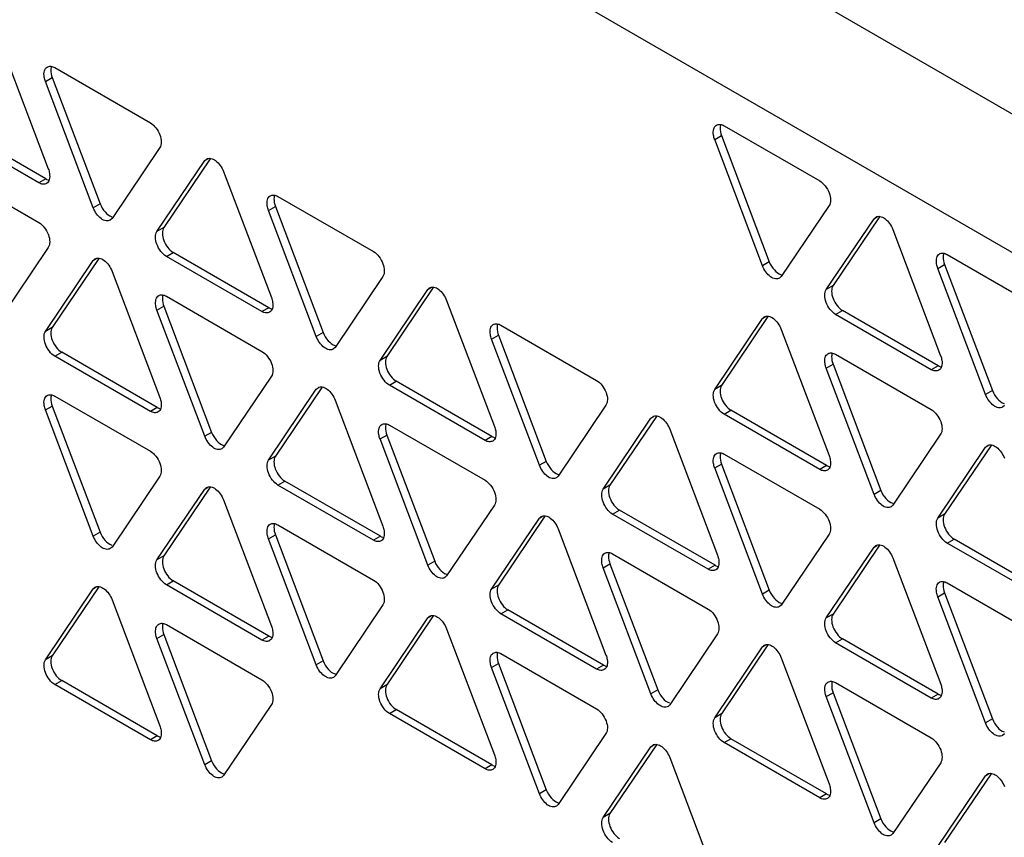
# Model space of a CAD drawing. Header units: millimetres. Extents: x 64 to 499, y 65 to 721.
# Tile 8 of 13: x 120 to 140, y 198 to 215. Entities that reach past the tile are written whole.
import ezdxf

# ---------------------------------------------------------------- set-up
doc = ezdxf.new("R2010")
doc.units = ezdxf.units.MM
doc.header["$LTSCALE"] = 51.146587
doc.layers.get('0').update_dxf_attribs({"linetype": 'CONTINUOUS'})

msp = doc.modelspace()

# ---------------------------------------------------------------- linework, layer by layer
at = {"color": 7, "linetype": 'Continuous'}
for p, q in [((100.233, 235.714), (156.158, 203.426)), ((97.758, 234.285), (154.327, 201.625)), ((119.335, 214.105), (120.321, 211.505)), ((120.456, 213.591), (122.428, 212.453)), ((120.261, 213.304), (120.402, 213.386)), ((121.247, 210.703), (120.261, 213.304)), ((120.402, 213.386), (121.388, 210.784)), ((120.268, 211.297), (118.296, 212.436)), ((120.126, 211.216), (118.155, 212.354)), ((134.259, 212.394), (136.231, 211.256)), ((134.065, 212.107), (134.206, 212.189)), ((135.051, 209.506), (134.065, 212.107)), ((134.206, 212.189), (135.192, 209.587)), ((122.621, 211.941), (121.635, 210.478)), ((122.561, 210.211), (123.548, 211.673)), ((123.661, 211.712), (122.703, 210.293)), ((123.548, 211.673), (123.609, 211.708)), ((123.548, 211.673), (123.583, 211.706)), ((118.155, 211.534), (120.126, 210.395)), ((123.936, 211.448), (124.922, 208.848)), ((120.268, 211.297), (120.126, 211.216)), ((125.057, 210.935), (127.028, 209.797)), ((121.388, 210.784), (121.247, 210.703)), ((124.862, 210.648), (125.004, 210.729)), ((125.848, 208.046), (124.862, 210.648)), ((125.004, 210.729), (125.99, 208.128)), ((136.424, 210.745), (135.439, 209.281)), ((121.635, 210.478), (121.6, 210.445)), ((136.365, 209.014), (137.351, 210.476)), ((137.464, 210.516), (136.506, 209.095)), ((137.351, 210.476), (137.412, 210.511)), ((137.351, 210.476), (137.387, 210.509)), ((122.703, 210.293), (122.561, 210.211)), ((137.74, 210.252), (138.725, 207.651)), ((120.321, 209.883), (119.335, 208.42)), ((122.756, 209.698), (122.897, 209.779)), ((124.87, 208.641), (122.897, 209.779)), ((120.261, 208.152), (121.247, 209.615)), ((121.36, 209.654), (120.402, 208.234)), ((121.247, 209.615), (121.308, 209.65)), ((121.247, 209.615), (121.283, 209.648)), ((124.728, 208.559), (122.756, 209.698)), ((135.192, 209.587), (135.051, 209.506)), ((138.86, 209.738), (140.832, 208.599)), ((121.635, 209.39), (122.621, 206.79)), ((138.666, 209.451), (138.807, 209.532)), ((139.652, 206.849), (138.666, 209.451)), ((138.807, 209.532), (139.793, 206.931)), ((127.222, 209.285), (126.237, 207.822)), ((135.439, 209.281), (135.404, 209.248)), ((127.163, 207.554), (128.149, 209.016)), ((128.262, 209.056), (127.304, 207.636)), ((128.149, 209.016), (128.21, 209.052)), ((128.149, 209.016), (128.185, 209.05)), ((136.506, 209.095), (136.365, 209.014)), ((122.756, 208.877), (124.728, 207.739)), ((128.537, 208.792), (129.524, 206.191)), ((122.561, 208.589), (122.703, 208.671)), ((123.548, 205.988), (122.561, 208.589)), ((122.703, 208.671), (123.689, 206.07)), ((124.87, 208.641), (124.728, 208.559)), ((136.559, 208.501), (136.701, 208.582)), ((138.673, 207.444), (136.701, 208.582)), ((134.065, 206.955), (135.051, 208.418)), ((135.164, 208.458), (134.206, 207.036)), ((135.051, 208.418), (135.112, 208.453)), ((135.051, 208.418), (135.086, 208.451)), ((138.531, 207.362), (136.559, 208.501)), ((120.402, 208.234), (120.261, 208.152)), ((129.657, 208.279), (131.629, 207.14)), ((135.439, 208.194), (136.424, 205.593)), ((125.99, 208.128), (125.848, 208.046)), ((129.463, 207.991), (129.605, 208.073)), ((130.449, 205.39), (129.463, 207.991)), ((129.605, 208.073), (130.591, 205.471)), ((126.237, 207.822), (126.201, 207.789)), ((120.456, 207.64), (120.597, 207.722)), ((122.428, 206.502), (120.456, 207.64)), ((122.569, 206.583), (120.597, 207.722)), ((127.304, 207.636), (127.163, 207.554)), ((136.559, 207.68), (138.531, 206.542)), ((136.365, 207.392), (136.506, 207.474)), ((137.351, 204.791), (136.365, 207.392)), ((136.506, 207.474), (137.492, 204.873)), ((138.673, 207.444), (138.531, 207.362)), ((124.922, 207.226), (123.936, 205.764)), ((124.862, 205.496), (125.848, 206.958)), ((125.961, 206.997), (125.004, 205.578)), ((125.848, 206.958), (125.909, 206.993)), ((125.848, 206.958), (125.884, 206.991)), ((127.357, 207.041), (127.498, 207.123)), ((129.328, 205.903), (127.357, 207.041)), ((129.47, 205.985), (127.498, 207.123)), ((134.206, 207.036), (134.065, 206.955)), ((120.456, 206.818), (122.428, 205.68)), ((126.237, 206.734), (127.222, 204.133)), ((139.793, 206.931), (139.652, 206.849)), ((120.261, 206.531), (120.402, 206.613)), ((121.247, 203.93), (120.261, 206.531)), ((120.402, 206.613), (121.388, 204.011)), ((122.569, 206.583), (122.428, 206.502)), ((131.823, 206.629), (130.837, 205.166)), ((140.04, 206.625), (140.004, 206.592)), ((131.764, 204.898), (132.75, 206.36)), ((132.863, 206.399), (131.905, 204.98)), ((132.75, 206.36), (132.812, 206.395)), ((132.75, 206.36), (132.786, 206.393)), ((134.259, 206.443), (134.4, 206.525)), ((136.231, 205.305), (134.259, 206.443)), ((136.372, 205.386), (134.4, 206.525)), ((127.357, 206.221), (129.328, 205.083)), ((133.138, 206.135), (134.124, 203.535)), ((123.689, 206.07), (123.548, 205.988)), ((127.163, 205.933), (127.304, 206.014)), ((128.149, 203.332), (127.163, 205.933)), ((127.304, 206.014), (128.29, 203.413)), ((129.47, 205.985), (129.328, 205.903)), ((138.725, 206.029), (137.74, 204.567)), ((123.936, 205.764), (123.901, 205.73)), ((138.666, 204.299), (139.652, 205.762)), ((139.765, 205.801), (138.807, 204.38)), ((139.652, 205.762), (139.713, 205.797)), ((139.652, 205.762), (139.687, 205.795)), ((125.004, 205.578), (124.862, 205.496)), ((134.259, 205.622), (136.231, 204.484)), ((130.591, 205.471), (130.449, 205.39)), ((134.065, 205.335), (134.206, 205.416)), ((135.051, 202.733), (134.065, 205.335)), ((134.206, 205.416), (135.192, 202.815)), ((136.372, 205.386), (136.231, 205.305)), ((122.621, 205.168), (121.635, 203.705)), ((130.837, 205.166), (130.801, 205.132)), ((123.66, 204.939), (122.703, 203.52)), ((123.548, 204.9), (123.609, 204.935)), ((123.548, 204.9), (123.583, 204.933)), ((125.057, 204.984), (125.198, 205.065)), ((127.028, 203.845), (125.057, 204.984)), ((127.17, 203.927), (125.198, 205.065)), ((131.905, 204.98), (131.764, 204.898)), ((122.561, 203.438), (123.548, 204.9)), ((137.492, 204.873), (137.351, 204.791)), ((123.936, 204.676), (124.922, 202.075)), ((129.524, 204.569), (128.537, 203.108)), ((137.74, 204.567), (137.704, 204.533)), ((129.463, 202.839), (130.449, 204.302)), ((130.562, 204.341), (129.605, 202.921)), ((130.449, 204.302), (130.511, 204.337)), ((130.449, 204.302), (130.485, 204.335)), ((131.958, 204.385), (132.099, 204.467)), ((133.93, 203.246), (131.958, 204.385)), ((134.072, 203.328), (132.099, 204.467)), ((138.807, 204.38), (138.666, 204.299)), ((125.057, 204.162), (127.028, 203.024)), ((121.388, 204.011), (121.247, 203.93)), ((124.862, 203.875), (125.004, 203.956)), ((125.004, 203.956), (125.99, 201.355)), ((127.17, 203.927), (127.028, 203.845)), ((130.837, 204.078), (131.823, 201.477)), ((136.424, 203.972), (135.439, 202.509)), ((121.635, 203.705), (121.6, 203.672)), ((125.848, 201.273), (124.862, 203.875)), ((136.365, 202.242), (137.351, 203.703)), ((137.464, 203.743), (136.507, 202.323)), ((137.351, 203.703), (137.412, 203.739)), ((137.351, 203.703), (137.387, 203.737)), ((138.86, 203.787), (139.002, 203.868)), ((140.832, 202.648), (138.86, 203.787)), ((140.974, 202.73), (139.002, 203.868)), ((122.703, 203.52), (122.561, 203.438)), ((131.958, 203.565), (133.93, 202.426)), ((128.29, 203.413), (128.149, 203.332)), ((131.764, 203.276), (131.905, 203.358)), ((131.905, 203.358), (132.891, 200.757)), ((134.072, 203.328), (133.93, 203.246)), ((137.74, 203.479), (138.726, 200.879)), ((128.537, 203.108), (128.501, 203.074)), ((132.75, 200.675), (131.764, 203.276)), ((121.36, 202.881), (120.402, 201.461)), ((121.247, 202.842), (121.308, 202.877)), ((121.247, 202.842), (121.283, 202.875)), ((122.756, 202.925), (122.897, 203.007)), ((124.728, 201.787), (122.756, 202.925)), ((124.87, 201.868), (122.897, 203.007)), ((129.605, 202.921), (129.463, 202.839)), ((138.86, 202.966), (140.831, 201.828)), ((120.261, 201.379), (121.247, 202.842)), ((135.192, 202.815), (135.051, 202.733)), ((138.665, 202.678), (138.807, 202.76)), ((139.651, 200.077), (138.665, 202.678)), ((138.807, 202.76), (139.793, 200.159)), ((121.635, 202.618), (122.621, 200.017)), ((127.222, 202.512), (126.237, 201.049)), ((135.439, 202.509), (135.403, 202.476)), ((128.262, 202.283), (127.304, 200.863)), ((128.149, 202.244), (128.21, 202.279)), ((128.149, 202.244), (128.184, 202.277)), ((129.657, 202.328), (129.799, 202.409)), ((131.629, 201.189), (129.657, 202.328)), ((131.771, 201.271), (129.799, 202.409)), ((136.507, 202.323), (136.365, 202.242)), ((122.756, 202.105), (124.728, 200.966)), ((127.163, 200.781), (128.149, 202.244)), ((122.561, 201.817), (122.703, 201.898)), ((122.703, 201.898), (123.689, 199.297)), ((124.87, 201.868), (124.728, 201.787)), ((128.537, 202.019), (129.524, 199.418)), ((134.124, 201.914), (133.138, 200.451)), ((123.548, 199.215), (122.561, 201.817)), ((135.164, 201.685), (134.206, 200.265)), ((135.051, 201.645), (135.112, 201.68)), ((135.051, 201.645), (135.086, 201.678)), ((136.559, 201.728), (136.701, 201.81)), ((138.531, 200.59), (136.559, 201.728)), ((138.673, 200.671), (136.701, 201.81)), ((120.402, 201.461), (120.261, 201.379)), ((129.657, 201.506), (131.629, 200.367)), ((134.065, 200.183), (135.051, 201.645)), ((125.99, 201.355), (125.848, 201.273)), ((129.463, 201.218), (129.605, 201.3)), ((129.605, 201.3), (130.591, 198.698)), ((131.771, 201.271), (131.629, 201.189)), ((135.439, 201.421), (136.424, 198.821)), ((126.237, 201.049), (126.201, 201.016)), ((130.449, 198.617), (129.463, 201.218)), ((120.456, 200.867), (120.597, 200.949)), ((122.428, 199.729), (120.456, 200.867)), ((122.569, 199.811), (120.597, 200.949)), ((127.304, 200.863), (127.163, 200.781)), ((136.559, 200.908), (138.531, 199.77)), ((132.891, 200.757), (132.75, 200.675)), ((136.365, 200.62), (136.507, 200.701)), ((136.507, 200.701), (137.492, 198.101)), ((138.673, 200.671), (138.531, 200.59)), ((124.922, 200.454), (123.936, 198.991)), ((133.138, 200.451), (133.103, 200.418)), ((137.351, 198.019), (136.365, 200.62)), ((127.357, 200.269), (127.498, 200.351)), ((129.328, 199.131), (127.357, 200.269)), ((129.47, 199.212), (127.498, 200.351)), ((134.206, 200.265), (134.065, 200.183)), ((139.793, 200.159), (139.651, 200.077)), ((131.823, 199.856), (130.837, 198.393)), ((140.04, 199.853), (140.004, 199.819)), ((122.569, 199.811), (122.428, 199.729)), ((132.863, 199.627), (131.905, 198.207)), ((134.259, 199.671), (134.4, 199.752)), ((136.231, 198.532), (134.259, 199.671)), ((136.372, 198.614), (134.4, 199.752)), ((131.764, 198.125), (132.75, 199.587)), ((132.75, 199.587), (132.811, 199.623)), ((132.75, 199.587), (132.786, 199.621)), ((123.689, 199.297), (123.548, 199.215)), ((133.138, 199.363), (134.124, 196.762)), ((138.726, 199.257), (137.74, 197.795)), ((129.47, 199.212), (129.328, 199.131)), ((139.764, 199.028), (138.807, 197.608)), ((139.651, 198.989), (139.712, 199.024)), ((139.651, 198.989), (139.687, 199.022)), ((123.936, 198.991), (123.901, 198.958)), ((138.665, 197.527), (139.651, 198.989)), ((130.591, 198.698), (130.449, 198.617)), ((136.372, 198.614), (136.231, 198.532)), ((130.837, 198.393), (130.802, 198.36)), ((131.905, 198.207), (131.764, 198.125)), ((137.492, 198.101), (137.351, 198.019)), ((137.74, 197.795), (137.704, 197.761))]:
    msp.add_line(p, q, dxfattribs=at)
for points, knots in [([(120.261, 213.304), (120.25, 213.334), (120.235, 213.387), (120.23, 213.462), (120.237, 213.522), (120.258, 213.572), (120.283, 213.596), (120.297, 213.603)], [0, 0, 0, 0, 0.298671, 0.507009, 0.693435, 0.854989, 1, 1, 1, 1]), ([(120.297, 213.603), (120.319, 213.616), (120.377, 213.626), (120.43, 213.606), (120.456, 213.591)], [0, 0, 0, 0, 0.459278, 1, 1, 1, 1]), ([(120.379, 213.592), (120.376, 213.577), (120.369, 213.507), (120.383, 213.436), (120.402, 213.386)], [0, 0, 0, 0, 0.226229, 1, 1, 1, 1]), ([(122.428, 212.453), (122.471, 212.428), (122.548, 212.35), (122.629, 212.213), (122.659, 212.068), (122.643, 211.974), (122.621, 211.941)], [0, 0, 0, 0, 0.256975, 0.543359, 0.80129, 1, 1, 1, 1]), ([(134.1, 212.406), (134.122, 212.419), (134.18, 212.429), (134.233, 212.409), (134.259, 212.394)], [0, 0, 0, 0, 0.459179, 1, 1, 1, 1]), ([(134.065, 212.107), (134.053, 212.137), (134.039, 212.19), (134.033, 212.265), (134.041, 212.325), (134.061, 212.375), (134.086, 212.398), (134.1, 212.406)], [0, 0, 0, 0, 0.298702, 0.507157, 0.693661, 0.855162, 1, 1, 1, 1]), ([(134.182, 212.395), (134.179, 212.379), (134.172, 212.31), (134.187, 212.239), (134.206, 212.189)], [0, 0, 0, 0, 0.226325, 1, 1, 1, 1]), ([(123.583, 211.706), (123.609, 211.721), (123.681, 211.729), (123.784, 211.674), (123.873, 211.575), (123.92, 211.493), (123.936, 211.448)], [0, 0, 0, 0, 0.183035, 0.415127, 0.703173, 1, 1, 1, 1]), ([(120.321, 211.505), (120.332, 211.474), (120.346, 211.421), (120.352, 211.346), (120.345, 211.285), (120.324, 211.235), (120.299, 211.212), (120.285, 211.204)], [0, 0, 0, 0, 0.298665, 0.507055, 0.693506, 0.855031, 1, 1, 1, 1]), ([(120.285, 211.204), (120.263, 211.191), (120.205, 211.181), (120.152, 211.201), (120.126, 211.216)], [0, 0, 0, 0, 0.459369, 1, 1, 1, 1]), ([(120.268, 211.297), (120.274, 211.294), (120.298, 211.281), (120.325, 211.273), (120.345, 211.271)], [0, 0, 0, 0, 0.266807, 1, 1, 1, 1]), ([(136.231, 211.256), (136.274, 211.231), (136.352, 211.153), (136.432, 211.016), (136.462, 210.871), (136.446, 210.777), (136.424, 210.745)], [0, 0, 0, 0, 0.256973, 0.543301, 0.801244, 1, 1, 1, 1]), ([(124.862, 210.648), (124.851, 210.678), (124.836, 210.731), (124.831, 210.806), (124.839, 210.866), (124.859, 210.916), (124.885, 210.939), (124.898, 210.947)], [0, 0, 0, 0, 0.298652, 0.506932, 0.693334, 0.85493, 1, 1, 1, 1]), ([(124.898, 210.947), (124.92, 210.96), (124.978, 210.97), (125.031, 210.95), (125.057, 210.935)], [0, 0, 0, 0, 0.459372, 1, 1, 1, 1]), ([(124.98, 210.936), (124.977, 210.92), (124.97, 210.851), (124.984, 210.78), (125.004, 210.729)], [0, 0, 0, 0, 0.226213, 1, 1, 1, 1]), ([(121.6, 210.445), (121.574, 210.43), (121.502, 210.422), (121.399, 210.477), (121.311, 210.575), (121.264, 210.658), (121.247, 210.703)], [0, 0, 0, 0, 0.183018, 0.414978, 0.703108, 1, 1, 1, 1]), ([(121.388, 210.784), (121.412, 210.722), (121.477, 210.617), (121.577, 210.533), (121.632, 210.517)], [0, 0, 0, 0, 0.537232, 1, 1, 1, 1]), ([(120.126, 210.395), (120.17, 210.37), (120.248, 210.292), (120.328, 210.155), (120.358, 210.01), (120.343, 209.915), (120.321, 209.883)], [0, 0, 0, 0, 0.256858, 0.5431, 0.801032, 1, 1, 1, 1]), ([(137.387, 210.509), (137.412, 210.524), (137.484, 210.532), (137.588, 210.477), (137.676, 210.379), (137.723, 210.296), (137.74, 210.252)], [0, 0, 0, 0, 0.183052, 0.415189, 0.703139, 1, 1, 1, 1]), ([(122.756, 209.698), (122.712, 209.723), (122.635, 209.801), (122.554, 209.939), (122.524, 210.084), (122.54, 210.178), (122.561, 210.211)], [0, 0, 0, 0, 0.256779, 0.543069, 0.800981, 1, 1, 1, 1]), ([(122.703, 210.293), (122.681, 210.26), (122.665, 210.165), (122.696, 210.02), (122.776, 209.882), (122.854, 209.804), (122.897, 209.779)], [0, 0, 0, 0, 0.199019, 0.456931, 0.743221, 1, 1, 1, 1]), ([(127.028, 209.797), (127.072, 209.772), (127.149, 209.694), (127.23, 209.556), (127.26, 209.412), (127.244, 209.317), (127.222, 209.285)], [0, 0, 0, 0, 0.25686, 0.543181, 0.801255, 1, 1, 1, 1]), ([(121.283, 209.648), (121.308, 209.662), (121.38, 209.671), (121.483, 209.616), (121.572, 209.517), (121.618, 209.435), (121.635, 209.39)], [0, 0, 0, 0, 0.183037, 0.415139, 0.703165, 1, 1, 1, 1]), ([(135.192, 209.587), (135.216, 209.525), (135.281, 209.42), (135.381, 209.336), (135.436, 209.321)], [0, 0, 0, 0, 0.537189, 1, 1, 1, 1]), ([(138.666, 209.451), (138.654, 209.481), (138.64, 209.534), (138.635, 209.609), (138.642, 209.669), (138.663, 209.719), (138.688, 209.742), (138.701, 209.75)], [0, 0, 0, 0, 0.298685, 0.507064, 0.693519, 0.855055, 1, 1, 1, 1]), ([(138.701, 209.75), (138.723, 209.762), (138.781, 209.772), (138.835, 209.752), (138.86, 209.738)], [0, 0, 0, 0, 0.459195, 1, 1, 1, 1]), ([(138.783, 209.738), (138.78, 209.723), (138.773, 209.653), (138.788, 209.583), (138.807, 209.532)], [0, 0, 0, 0, 0.226291, 1, 1, 1, 1]), ([(135.403, 209.248), (135.378, 209.234), (135.306, 209.225), (135.203, 209.28), (135.114, 209.379), (135.068, 209.461), (135.051, 209.506)], [0, 0, 0, 0, 0.183035, 0.414991, 0.703047, 1, 1, 1, 1]), ([(128.185, 209.05), (128.21, 209.064), (128.282, 209.073), (128.385, 209.018), (128.473, 208.919), (128.52, 208.836), (128.537, 208.792)], [0, 0, 0, 0, 0.183039, 0.415043, 0.703108, 1, 1, 1, 1]), ([(136.559, 208.501), (136.516, 208.526), (136.438, 208.604), (136.357, 208.742), (136.327, 208.886), (136.343, 208.981), (136.365, 209.014)], [0, 0, 0, 0, 0.256798, 0.543086, 0.801143, 1, 1, 1, 1]), ([(136.506, 209.095), (136.484, 209.063), (136.469, 208.968), (136.499, 208.823), (136.58, 208.685), (136.657, 208.608), (136.701, 208.582)], [0, 0, 0, 0, 0.198857, 0.456914, 0.743202, 1, 1, 1, 1]), ([(122.561, 208.589), (122.55, 208.619), (122.536, 208.673), (122.531, 208.748), (122.538, 208.808), (122.559, 208.858), (122.584, 208.881), (122.598, 208.889)], [0, 0, 0, 0, 0.298645, 0.506977, 0.69339, 0.854945, 1, 1, 1, 1]), ([(122.598, 208.889), (122.619, 208.902), (122.677, 208.912), (122.73, 208.892), (122.756, 208.877)], [0, 0, 0, 0, 0.45939, 1, 1, 1, 1]), ([(122.679, 208.878), (122.676, 208.862), (122.669, 208.792), (122.684, 208.721), (122.703, 208.671)], [0, 0, 0, 0, 0.226131, 1, 1, 1, 1]), ([(124.922, 208.848), (124.933, 208.818), (124.948, 208.764), (124.953, 208.689), (124.946, 208.629), (124.925, 208.579), (124.9, 208.555), (124.886, 208.547)], [0, 0, 0, 0, 0.298648, 0.507016, 0.693451, 0.854987, 1, 1, 1, 1]), ([(124.87, 208.641), (124.876, 208.637), (124.9, 208.624), (124.926, 208.616), (124.946, 208.614)], [0, 0, 0, 0, 0.266823, 1, 1, 1, 1]), ([(124.886, 208.547), (124.864, 208.535), (124.807, 208.525), (124.754, 208.544), (124.728, 208.559)], [0, 0, 0, 0, 0.459455, 1, 1, 1, 1]), ([(135.086, 208.451), (135.112, 208.466), (135.184, 208.474), (135.287, 208.419), (135.375, 208.321), (135.422, 208.238), (135.439, 208.194)], [0, 0, 0, 0, 0.183052, 0.415118, 0.703095, 1, 1, 1, 1]), ([(120.402, 208.234), (120.381, 208.201), (120.365, 208.107), (120.395, 207.962), (120.476, 207.824), (120.553, 207.747), (120.597, 207.722)], [0, 0, 0, 0, 0.199061, 0.457178, 0.743328, 1, 1, 1, 1]), ([(129.463, 207.991), (129.452, 208.021), (129.438, 208.075), (129.432, 208.15), (129.439, 208.21), (129.46, 208.26), (129.485, 208.283), (129.499, 208.291)], [0, 0, 0, 0, 0.298686, 0.507114, 0.693604, 0.855122, 1, 1, 1, 1]), ([(129.499, 208.291), (129.521, 208.304), (129.578, 208.314), (129.632, 208.294), (129.657, 208.279)], [0, 0, 0, 0, 0.459299, 1, 1, 1, 1]), ([(129.581, 208.28), (129.578, 208.264), (129.571, 208.194), (129.586, 208.123), (129.605, 208.073)], [0, 0, 0, 0, 0.226268, 1, 1, 1, 1]), ([(120.456, 207.64), (120.412, 207.665), (120.335, 207.743), (120.254, 207.88), (120.224, 208.025), (120.239, 208.12), (120.261, 208.152)], [0, 0, 0, 0, 0.256672, 0.542822, 0.800939, 1, 1, 1, 1]), ([(126.201, 207.789), (126.175, 207.774), (126.103, 207.765), (126, 207.82), (125.912, 207.919), (125.865, 208.002), (125.848, 208.046)], [0, 0, 0, 0, 0.183018, 0.414978, 0.703108, 1, 1, 1, 1]), ([(125.99, 208.128), (126.013, 208.066), (126.079, 207.96), (126.179, 207.876), (126.234, 207.861)], [0, 0, 0, 0, 0.537232, 1, 1, 1, 1]), ([(124.728, 207.739), (124.772, 207.713), (124.849, 207.636), (124.93, 207.498), (124.96, 207.353), (124.944, 207.259), (124.922, 207.226)], [0, 0, 0, 0, 0.256905, 0.54322, 0.801085, 1, 1, 1, 1]), ([(127.357, 207.041), (127.313, 207.067), (127.236, 207.145), (127.155, 207.283), (127.125, 207.427), (127.141, 207.522), (127.163, 207.554)], [0, 0, 0, 0, 0.256839, 0.543219, 0.801148, 1, 1, 1, 1]), ([(127.304, 207.636), (127.282, 207.604), (127.267, 207.509), (127.297, 207.364), (127.377, 207.226), (127.454, 207.148), (127.498, 207.123)], [0, 0, 0, 0, 0.198852, 0.456781, 0.743161, 1, 1, 1, 1]), ([(136.365, 207.392), (136.354, 207.422), (136.339, 207.476), (136.334, 207.551), (136.341, 207.611), (136.362, 207.661), (136.387, 207.684), (136.401, 207.692)], [0, 0, 0, 0, 0.298688, 0.5071, 0.693575, 0.855095, 1, 1, 1, 1]), ([(136.401, 207.692), (136.422, 207.704), (136.48, 207.714), (136.534, 207.695), (136.559, 207.68)], [0, 0, 0, 0, 0.459262, 1, 1, 1, 1]), ([(136.482, 207.68), (136.479, 207.665), (136.473, 207.595), (136.487, 207.524), (136.506, 207.474)], [0, 0, 0, 0, 0.226264, 1, 1, 1, 1]), ([(138.725, 207.651), (138.737, 207.621), (138.751, 207.567), (138.757, 207.492), (138.749, 207.432), (138.729, 207.382), (138.703, 207.358), (138.69, 207.351)], [0, 0, 0, 0, 0.298675, 0.50705, 0.693497, 0.855031, 1, 1, 1, 1]), ([(138.69, 207.351), (138.668, 207.338), (138.61, 207.328), (138.557, 207.348), (138.531, 207.362)], [0, 0, 0, 0, 0.459343, 1, 1, 1, 1]), ([(138.673, 207.444), (138.679, 207.44), (138.703, 207.428), (138.73, 207.42), (138.75, 207.417)], [0, 0, 0, 0, 0.266788, 1, 1, 1, 1]), ([(131.629, 207.14), (131.673, 207.115), (131.75, 207.038), (131.831, 206.9), (131.861, 206.755), (131.845, 206.661), (131.823, 206.629)], [0, 0, 0, 0, 0.256843, 0.543148, 0.801151, 1, 1, 1, 1]), ([(125.884, 206.991), (125.909, 207.006), (125.981, 207.014), (126.085, 206.959), (126.173, 206.861), (126.22, 206.778), (126.237, 206.734)], [0, 0, 0, 0, 0.183037, 0.415139, 0.703165, 1, 1, 1, 1]), ([(134.259, 206.443), (134.215, 206.468), (134.138, 206.546), (134.057, 206.683), (134.027, 206.828), (134.043, 206.922), (134.065, 206.955)], [0, 0, 0, 0, 0.256771, 0.542976, 0.801073, 1, 1, 1, 1]), ([(134.206, 207.036), (134.184, 207.004), (134.168, 206.91), (134.199, 206.765), (134.279, 206.628), (134.357, 206.55), (134.4, 206.525)], [0, 0, 0, 0, 0.198927, 0.457024, 0.743229, 1, 1, 1, 1]), ([(120.261, 206.531), (120.25, 206.561), (120.235, 206.614), (120.23, 206.689), (120.237, 206.749), (120.258, 206.799), (120.283, 206.823), (120.297, 206.83)], [0, 0, 0, 0, 0.298671, 0.507009, 0.693435, 0.854989, 1, 1, 1, 1]), ([(120.297, 206.83), (120.319, 206.843), (120.377, 206.853), (120.43, 206.833), (120.456, 206.818)], [0, 0, 0, 0, 0.459278, 1, 1, 1, 1]), ([(120.379, 206.819), (120.376, 206.804), (120.369, 206.734), (120.383, 206.663), (120.402, 206.613)], [0, 0, 0, 0, 0.226229, 1, 1, 1, 1]), ([(122.621, 206.79), (122.632, 206.76), (122.647, 206.706), (122.652, 206.631), (122.645, 206.571), (122.625, 206.521), (122.599, 206.498), (122.586, 206.49)], [0, 0, 0, 0, 0.298688, 0.507161, 0.693671, 0.855161, 1, 1, 1, 1]), ([(140.004, 206.592), (139.979, 206.577), (139.907, 206.569), (139.804, 206.624), (139.715, 206.722), (139.669, 206.805), (139.652, 206.849)], [0, 0, 0, 0, 0.183042, 0.415164, 0.703179, 1, 1, 1, 1]), ([(139.793, 206.931), (139.817, 206.869), (139.882, 206.764), (139.982, 206.68), (140.037, 206.664)], [0, 0, 0, 0, 0.537012, 1, 1, 1, 1]), ([(122.569, 206.583), (122.575, 206.58), (122.599, 206.567), (122.626, 206.559), (122.645, 206.557)], [0, 0, 0, 0, 0.266659, 1, 1, 1, 1]), ([(138.531, 206.542), (138.575, 206.516), (138.652, 206.439), (138.733, 206.301), (138.763, 206.156), (138.747, 206.062), (138.725, 206.029)], [0, 0, 0, 0, 0.256798, 0.543029, 0.801093, 1, 1, 1, 1]), ([(122.586, 206.49), (122.564, 206.477), (122.506, 206.467), (122.453, 206.487), (122.428, 206.502)], [0, 0, 0, 0, 0.459331, 1, 1, 1, 1]), ([(132.786, 206.393), (132.811, 206.408), (132.884, 206.416), (132.987, 206.361), (133.075, 206.263), (133.122, 206.18), (133.138, 206.135)], [0, 0, 0, 0, 0.183038, 0.415249, 0.703306, 1, 1, 1, 1]), ([(127.163, 205.933), (127.151, 205.963), (127.137, 206.016), (127.132, 206.091), (127.139, 206.151), (127.16, 206.202), (127.185, 206.225), (127.199, 206.233)], [0, 0, 0, 0, 0.298644, 0.506987, 0.693414, 0.85497, 1, 1, 1, 1]), ([(127.199, 206.233), (127.22, 206.245), (127.278, 206.255), (127.331, 206.236), (127.357, 206.221)], [0, 0, 0, 0, 0.459428, 1, 1, 1, 1]), ([(127.28, 206.222), (127.277, 206.206), (127.27, 206.136), (127.285, 206.065), (127.304, 206.014)], [0, 0, 0, 0, 0.226138, 1, 1, 1, 1]), ([(129.524, 206.191), (129.535, 206.161), (129.549, 206.108), (129.554, 206.033), (129.547, 205.973), (129.526, 205.922), (129.501, 205.899), (129.487, 205.891)], [0, 0, 0, 0, 0.29863, 0.506864, 0.693215, 0.854816, 1, 1, 1, 1]), ([(123.901, 205.73), (123.875, 205.716), (123.803, 205.707), (123.7, 205.762), (123.611, 205.861), (123.564, 205.944), (123.548, 205.988)], [0, 0, 0, 0, 0.183037, 0.415065, 0.703149, 1, 1, 1, 1]), ([(123.689, 206.07), (123.712, 206.008), (123.778, 205.902), (123.878, 205.818), (123.933, 205.802)], [0, 0, 0, 0, 0.537228, 1, 1, 1, 1]), ([(129.47, 205.985), (129.476, 205.981), (129.5, 205.968), (129.527, 205.96), (129.547, 205.958)], [0, 0, 0, 0, 0.266913, 1, 1, 1, 1]), ([(129.487, 205.891), (129.465, 205.879), (129.407, 205.868), (129.354, 205.888), (129.328, 205.903)], [0, 0, 0, 0, 0.459403, 1, 1, 1, 1]), ([(139.687, 205.795), (139.713, 205.81), (139.785, 205.818), (139.888, 205.763), (139.976, 205.665), (140.023, 205.582), (140.04, 205.538)], [0, 0, 0, 0, 0.183036, 0.41516, 0.703186, 1, 1, 1, 1]), ([(122.428, 205.68), (122.471, 205.655), (122.548, 205.577), (122.629, 205.44), (122.659, 205.295), (122.643, 205.201), (122.621, 205.168)], [0, 0, 0, 0, 0.256975, 0.543359, 0.80129, 1, 1, 1, 1]), ([(125.004, 205.578), (124.982, 205.545), (124.966, 205.451), (124.996, 205.306), (125.077, 205.168), (125.154, 205.091), (125.198, 205.065)], [0, 0, 0, 0, 0.198859, 0.45709, 0.743342, 1, 1, 1, 1]), ([(134.065, 205.335), (134.053, 205.365), (134.039, 205.418), (134.033, 205.493), (134.041, 205.553), (134.061, 205.603), (134.087, 205.626), (134.1, 205.634)], [0, 0, 0, 0, 0.298688, 0.507102, 0.693577, 0.855096, 1, 1, 1, 1]), ([(134.1, 205.634), (134.122, 205.647), (134.18, 205.657), (134.233, 205.637), (134.259, 205.622)], [0, 0, 0, 0, 0.459262, 1, 1, 1, 1]), ([(134.182, 205.623), (134.179, 205.607), (134.172, 205.538), (134.187, 205.467), (134.206, 205.416)], [0, 0, 0, 0, 0.226263, 1, 1, 1, 1]), ([(136.424, 205.593), (136.436, 205.562), (136.45, 205.509), (136.456, 205.434), (136.448, 205.374), (136.428, 205.324), (136.402, 205.301), (136.389, 205.293)], [0, 0, 0, 0, 0.298697, 0.507155, 0.693661, 0.855161, 1, 1, 1, 1]), ([(125.057, 204.984), (125.013, 205.009), (124.936, 205.087), (124.855, 205.224), (124.825, 205.369), (124.84, 205.464), (124.862, 205.496)], [0, 0, 0, 0, 0.256658, 0.54291, 0.801141, 1, 1, 1, 1]), ([(130.801, 205.132), (130.776, 205.118), (130.704, 205.109), (130.601, 205.164), (130.513, 205.263), (130.466, 205.345), (130.449, 205.39)], [0, 0, 0, 0, 0.183031, 0.415, 0.703127, 1, 1, 1, 1]), ([(130.591, 205.471), (130.614, 205.41), (130.68, 205.304), (130.779, 205.22), (130.834, 205.204)], [0, 0, 0, 0, 0.537171, 1, 1, 1, 1]), ([(136.372, 205.386), (136.378, 205.383), (136.402, 205.37), (136.429, 205.362), (136.449, 205.36)], [0, 0, 0, 0, 0.26664, 1, 1, 1, 1]), ([(136.389, 205.293), (136.367, 205.28), (136.31, 205.27), (136.256, 205.29), (136.231, 205.305)], [0, 0, 0, 0, 0.459305, 1, 1, 1, 1]), ([(123.583, 204.933), (123.609, 204.948), (123.681, 204.956), (123.784, 204.901), (123.873, 204.803), (123.919, 204.72), (123.936, 204.676)], [0, 0, 0, 0, 0.18305, 0.415179, 0.703133, 1, 1, 1, 1]), ([(129.328, 205.083), (129.372, 205.057), (129.45, 204.98), (129.53, 204.842), (129.561, 204.697), (129.545, 204.602), (129.524, 204.569)], [0, 0, 0, 0, 0.256603, 0.542684, 0.800734, 1, 1, 1, 1]), ([(131.905, 204.98), (131.883, 204.947), (131.867, 204.853), (131.898, 204.708), (131.978, 204.57), (132.055, 204.492), (132.099, 204.467)], [0, 0, 0, 0, 0.198792, 0.456685, 0.743065, 1, 1, 1, 1]), ([(131.958, 204.385), (131.914, 204.41), (131.837, 204.488), (131.756, 204.626), (131.726, 204.771), (131.742, 204.866), (131.764, 204.898)], [0, 0, 0, 0, 0.256935, 0.543315, 0.801208, 1, 1, 1, 1]), ([(137.704, 204.534), (137.679, 204.519), (137.606, 204.51), (137.503, 204.565), (137.415, 204.664), (137.368, 204.747), (137.351, 204.791)], [0, 0, 0, 0, 0.183037, 0.415065, 0.703149, 1, 1, 1, 1]), ([(137.492, 204.873), (137.516, 204.811), (137.582, 204.705), (137.682, 204.621), (137.737, 204.606)], [0, 0, 0, 0, 0.537228, 1, 1, 1, 1]), ([(130.485, 204.335), (130.51, 204.349), (130.583, 204.358), (130.686, 204.303), (130.774, 204.205), (130.82, 204.122), (130.837, 204.078)], [0, 0, 0, 0, 0.183039, 0.415058, 0.703107, 1, 1, 1, 1]), ([(136.231, 204.484), (136.274, 204.459), (136.352, 204.381), (136.432, 204.243), (136.462, 204.099), (136.446, 204.005), (136.424, 203.972)], [0, 0, 0, 0, 0.256975, 0.543359, 0.80129, 1, 1, 1, 1]), ([(138.86, 203.787), (138.817, 203.812), (138.739, 203.889), (138.659, 204.027), (138.628, 204.171), (138.644, 204.266), (138.666, 204.299)], [0, 0, 0, 0, 0.256588, 0.542738, 0.801057, 1, 1, 1, 1]), ([(138.807, 204.38), (138.785, 204.348), (138.77, 204.253), (138.8, 204.109), (138.881, 203.971), (138.958, 203.893), (139.002, 203.868)], [0, 0, 0, 0, 0.198943, 0.457262, 0.743412, 1, 1, 1, 1]), ([(124.862, 203.875), (124.851, 203.905), (124.836, 203.958), (124.831, 204.033), (124.839, 204.093), (124.859, 204.143), (124.885, 204.166), (124.898, 204.174)], [0, 0, 0, 0, 0.298652, 0.506932, 0.693334, 0.85493, 1, 1, 1, 1]), ([(124.898, 204.174), (124.92, 204.187), (124.978, 204.197), (125.031, 204.177), (125.057, 204.162)], [0, 0, 0, 0, 0.459372, 1, 1, 1, 1]), ([(124.98, 204.163), (124.977, 204.147), (124.97, 204.078), (124.984, 204.007), (125.004, 203.956)], [0, 0, 0, 0, 0.226213, 1, 1, 1, 1]), ([(127.222, 204.133), (127.234, 204.103), (127.248, 204.05), (127.253, 203.975), (127.246, 203.915), (127.226, 203.865), (127.2, 203.841), (127.187, 203.833)], [0, 0, 0, 0, 0.298686, 0.507114, 0.693604, 0.855122, 1, 1, 1, 1]), ([(121.6, 203.672), (121.574, 203.658), (121.502, 203.649), (121.399, 203.704), (121.311, 203.803), (121.264, 203.885), (121.247, 203.93)], [0, 0, 0, 0, 0.183042, 0.415164, 0.703179, 1, 1, 1, 1]), ([(121.388, 204.011), (121.412, 203.949), (121.477, 203.844), (121.578, 203.76), (121.632, 203.745)], [0, 0, 0, 0, 0.537012, 1, 1, 1, 1]), ([(127.17, 203.927), (127.176, 203.923), (127.2, 203.911), (127.227, 203.903), (127.247, 203.9)], [0, 0, 0, 0, 0.266707, 1, 1, 1, 1]), ([(127.187, 203.833), (127.165, 203.821), (127.107, 203.811), (127.054, 203.831), (127.028, 203.845)], [0, 0, 0, 0, 0.459299, 1, 1, 1, 1]), ([(137.387, 203.737), (137.412, 203.752), (137.484, 203.76), (137.588, 203.705), (137.676, 203.606), (137.723, 203.524), (137.74, 203.479)], [0, 0, 0, 0, 0.183038, 0.415125, 0.703165, 1, 1, 1, 1]), ([(122.703, 203.52), (122.681, 203.487), (122.666, 203.392), (122.696, 203.248), (122.776, 203.11), (122.854, 203.032), (122.897, 203.007)], [0, 0, 0, 0, 0.199064, 0.456989, 0.743223, 1, 1, 1, 1]), ([(131.764, 203.276), (131.753, 203.306), (131.738, 203.36), (131.733, 203.435), (131.74, 203.495), (131.761, 203.545), (131.786, 203.569), (131.799, 203.576)], [0, 0, 0, 0, 0.298678, 0.507132, 0.693628, 0.855126, 1, 1, 1, 1]), ([(131.799, 203.576), (131.821, 203.589), (131.879, 203.599), (131.932, 203.579), (131.958, 203.565)], [0, 0, 0, 0, 0.459323, 1, 1, 1, 1]), ([(131.881, 203.565), (131.878, 203.55), (131.871, 203.479), (131.886, 203.408), (131.905, 203.358)], [0, 0, 0, 0, 0.226207, 1, 1, 1, 1]), ([(134.124, 203.535), (134.135, 203.505), (134.15, 203.452), (134.155, 203.376), (134.148, 203.316), (134.127, 203.266), (134.102, 203.242), (134.088, 203.235)], [0, 0, 0, 0, 0.298648, 0.507016, 0.693451, 0.854987, 1, 1, 1, 1]), ([(122.756, 202.925), (122.712, 202.95), (122.635, 203.028), (122.554, 203.166), (122.524, 203.311), (122.54, 203.405), (122.561, 203.438)], [0, 0, 0, 0, 0.256777, 0.543011, 0.800936, 1, 1, 1, 1]), ([(128.501, 203.074), (128.476, 203.059), (128.404, 203.051), (128.301, 203.106), (128.212, 203.205), (128.166, 203.287), (128.149, 203.332)], [0, 0, 0, 0, 0.183032, 0.414954, 0.703077, 1, 1, 1, 1]), ([(128.29, 203.413), (128.314, 203.351), (128.379, 203.246), (128.479, 203.162), (128.534, 203.146)], [0, 0, 0, 0, 0.537282, 1, 1, 1, 1]), ([(134.072, 203.328), (134.078, 203.324), (134.102, 203.312), (134.128, 203.304), (134.148, 203.301)], [0, 0, 0, 0, 0.266823, 1, 1, 1, 1]), ([(134.088, 203.235), (134.066, 203.222), (134.009, 203.212), (133.956, 203.231), (133.93, 203.246)], [0, 0, 0, 0, 0.459455, 1, 1, 1, 1]), ([(121.283, 202.875), (121.308, 202.89), (121.38, 202.898), (121.483, 202.843), (121.572, 202.745), (121.618, 202.662), (121.635, 202.618)], [0, 0, 0, 0, 0.183036, 0.415149, 0.703175, 1, 1, 1, 1]), ([(127.028, 203.024), (127.072, 202.999), (127.149, 202.921), (127.23, 202.783), (127.26, 202.639), (127.244, 202.544), (127.222, 202.512)], [0, 0, 0, 0, 0.25686, 0.543181, 0.801255, 1, 1, 1, 1]), ([(129.605, 202.921), (129.583, 202.889), (129.567, 202.794), (129.597, 202.65), (129.678, 202.512), (129.755, 202.434), (129.799, 202.409)], [0, 0, 0, 0, 0.198745, 0.456819, 0.74314, 1, 1, 1, 1]), ([(138.665, 202.678), (138.654, 202.709), (138.64, 202.762), (138.634, 202.837), (138.642, 202.897), (138.663, 202.947), (138.688, 202.97), (138.701, 202.978)], [0, 0, 0, 0, 0.298668, 0.50697, 0.693388, 0.854974, 1, 1, 1, 1]), ([(138.701, 202.978), (138.723, 202.99), (138.781, 203), (138.834, 202.981), (138.86, 202.966)], [0, 0, 0, 0, 0.459285, 1, 1, 1, 1]), ([(138.783, 202.966), (138.78, 202.951), (138.773, 202.881), (138.788, 202.811), (138.807, 202.76)], [0, 0, 0, 0, 0.226259, 1, 1, 1, 1]), ([(129.657, 202.328), (129.614, 202.353), (129.536, 202.43), (129.456, 202.568), (129.425, 202.713), (129.441, 202.807), (129.463, 202.839)], [0, 0, 0, 0, 0.25686, 0.543181, 0.801255, 1, 1, 1, 1]), ([(135.403, 202.476), (135.378, 202.461), (135.306, 202.452), (135.202, 202.508), (135.114, 202.606), (135.068, 202.689), (135.051, 202.733)], [0, 0, 0, 0, 0.18304, 0.415012, 0.703117, 1, 1, 1, 1]), ([(135.192, 202.815), (135.216, 202.753), (135.281, 202.647), (135.381, 202.563), (135.436, 202.548)], [0, 0, 0, 0, 0.537233, 1, 1, 1, 1]), ([(128.184, 202.277), (128.21, 202.291), (128.282, 202.3), (128.385, 202.245), (128.473, 202.147), (128.52, 202.064), (128.537, 202.019)], [0, 0, 0, 0, 0.183049, 0.4151, 0.703083, 1, 1, 1, 1]), ([(133.93, 202.426), (133.974, 202.401), (134.051, 202.323), (134.132, 202.185), (134.162, 202.04), (134.146, 201.946), (134.124, 201.914)], [0, 0, 0, 0, 0.256905, 0.54322, 0.801085, 1, 1, 1, 1]), ([(136.507, 202.323), (136.485, 202.291), (136.469, 202.196), (136.499, 202.051), (136.579, 201.913), (136.657, 201.835), (136.701, 201.81)], [0, 0, 0, 0, 0.198852, 0.456781, 0.743161, 1, 1, 1, 1]), ([(122.561, 201.817), (122.55, 201.847), (122.536, 201.9), (122.531, 201.975), (122.538, 202.035), (122.559, 202.085), (122.584, 202.109), (122.598, 202.116)], [0, 0, 0, 0, 0.298635, 0.506835, 0.693179, 0.854806, 1, 1, 1, 1]), ([(122.598, 202.116), (122.62, 202.129), (122.677, 202.139), (122.73, 202.12), (122.756, 202.105)], [0, 0, 0, 0, 0.459506, 1, 1, 1, 1]), ([(122.679, 202.105), (122.676, 202.09), (122.669, 202.02), (122.684, 201.949), (122.703, 201.898)], [0, 0, 0, 0, 0.226128, 1, 1, 1, 1]), ([(124.922, 202.075), (124.933, 202.045), (124.948, 201.991), (124.953, 201.916), (124.946, 201.856), (124.925, 201.806), (124.9, 201.783), (124.886, 201.775)], [0, 0, 0, 0, 0.298662, 0.507072, 0.693536, 0.855053, 1, 1, 1, 1]), ([(136.559, 201.728), (136.515, 201.754), (136.438, 201.832), (136.358, 201.97), (136.328, 202.114), (136.343, 202.209), (136.365, 202.242)], [0, 0, 0, 0, 0.256839, 0.543219, 0.801148, 1, 1, 1, 1]), ([(124.87, 201.868), (124.876, 201.865), (124.9, 201.852), (124.926, 201.844), (124.946, 201.842)], [0, 0, 0, 0, 0.26673, 1, 1, 1, 1]), ([(124.886, 201.775), (124.865, 201.762), (124.807, 201.752), (124.754, 201.772), (124.728, 201.787)], [0, 0, 0, 0, 0.459373, 1, 1, 1, 1]), ([(135.086, 201.678), (135.112, 201.693), (135.184, 201.701), (135.287, 201.646), (135.375, 201.548), (135.422, 201.465), (135.439, 201.421)], [0, 0, 0, 0, 0.183049, 0.4151, 0.703083, 1, 1, 1, 1]), ([(120.402, 201.461), (120.381, 201.429), (120.365, 201.334), (120.395, 201.189), (120.476, 201.052), (120.553, 200.974), (120.597, 200.949)], [0, 0, 0, 0, 0.199106, 0.457236, 0.74333, 1, 1, 1, 1]), ([(129.463, 201.218), (129.452, 201.248), (129.438, 201.302), (129.432, 201.377), (129.439, 201.437), (129.46, 201.487), (129.485, 201.51), (129.499, 201.518)], [0, 0, 0, 0, 0.298686, 0.507114, 0.693604, 0.855122, 1, 1, 1, 1]), ([(129.499, 201.518), (129.521, 201.531), (129.578, 201.541), (129.632, 201.521), (129.657, 201.506)], [0, 0, 0, 0, 0.459299, 1, 1, 1, 1]), ([(129.581, 201.507), (129.578, 201.491), (129.571, 201.421), (129.586, 201.35), (129.605, 201.3)], [0, 0, 0, 0, 0.226268, 1, 1, 1, 1]), ([(131.823, 201.477), (131.835, 201.447), (131.849, 201.393), (131.855, 201.318), (131.847, 201.258), (131.827, 201.208), (131.801, 201.185), (131.788, 201.177)], [0, 0, 0, 0, 0.298671, 0.507062, 0.693521, 0.855051, 1, 1, 1, 1]), ([(120.456, 200.867), (120.412, 200.893), (120.335, 200.97), (120.254, 201.108), (120.224, 201.252), (120.239, 201.347), (120.261, 201.379)], [0, 0, 0, 0, 0.25667, 0.542764, 0.800894, 1, 1, 1, 1]), ([(126.201, 201.016), (126.176, 201.001), (126.103, 200.993), (126, 201.048), (125.912, 201.146), (125.865, 201.229), (125.848, 201.273)], [0, 0, 0, 0, 0.183042, 0.415164, 0.703179, 1, 1, 1, 1]), ([(125.99, 201.355), (126.013, 201.293), (126.079, 201.188), (126.179, 201.104), (126.234, 201.088)], [0, 0, 0, 0, 0.537012, 1, 1, 1, 1]), ([(131.771, 201.271), (131.777, 201.267), (131.801, 201.254), (131.828, 201.246), (131.848, 201.244)], [0, 0, 0, 0, 0.266719, 1, 1, 1, 1]), ([(131.788, 201.177), (131.766, 201.165), (131.708, 201.154), (131.655, 201.174), (131.629, 201.189)], [0, 0, 0, 0, 0.459349, 1, 1, 1, 1]), ([(124.728, 200.966), (124.772, 200.941), (124.849, 200.863), (124.93, 200.725), (124.96, 200.581), (124.944, 200.486), (124.922, 200.454)], [0, 0, 0, 0, 0.256823, 0.543211, 0.801211, 1, 1, 1, 1]), ([(127.304, 200.863), (127.282, 200.831), (127.267, 200.736), (127.297, 200.592), (127.377, 200.454), (127.454, 200.376), (127.498, 200.351)], [0, 0, 0, 0, 0.198897, 0.456839, 0.743163, 1, 1, 1, 1]), ([(136.365, 200.62), (136.354, 200.65), (136.34, 200.703), (136.334, 200.778), (136.341, 200.838), (136.362, 200.889), (136.388, 200.912), (136.401, 200.92)], [0, 0, 0, 0, 0.298644, 0.506987, 0.693414, 0.85497, 1, 1, 1, 1]), ([(136.401, 200.92), (136.423, 200.932), (136.48, 200.943), (136.534, 200.923), (136.559, 200.908)], [0, 0, 0, 0, 0.459428, 1, 1, 1, 1]), ([(136.483, 200.909), (136.48, 200.893), (136.473, 200.823), (136.487, 200.752), (136.507, 200.701)], [0, 0, 0, 0, 0.226138, 1, 1, 1, 1]), ([(138.726, 200.879), (138.737, 200.848), (138.751, 200.795), (138.757, 200.72), (138.749, 200.66), (138.728, 200.609), (138.703, 200.586), (138.689, 200.578)], [0, 0, 0, 0, 0.298631, 0.506921, 0.693306, 0.854879, 1, 1, 1, 1]), ([(127.357, 200.269), (127.313, 200.294), (127.236, 200.372), (127.155, 200.51), (127.125, 200.655), (127.141, 200.749), (127.163, 200.781)], [0, 0, 0, 0, 0.256837, 0.543161, 0.801103, 1, 1, 1, 1]), ([(133.103, 200.418), (133.077, 200.403), (133.005, 200.394), (132.902, 200.45), (132.814, 200.548), (132.767, 200.631), (132.75, 200.675)], [0, 0, 0, 0, 0.183019, 0.41512, 0.703263, 1, 1, 1, 1]), ([(132.891, 200.757), (132.915, 200.695), (132.98, 200.589), (133.081, 200.505), (133.135, 200.49)], [0, 0, 0, 0, 0.537049, 1, 1, 1, 1]), ([(138.673, 200.671), (138.679, 200.668), (138.703, 200.655), (138.73, 200.647), (138.75, 200.645)], [0, 0, 0, 0, 0.266876, 1, 1, 1, 1]), ([(138.689, 200.578), (138.668, 200.566), (138.61, 200.555), (138.557, 200.575), (138.531, 200.59)], [0, 0, 0, 0, 0.459472, 1, 1, 1, 1]), ([(131.629, 200.367), (131.673, 200.342), (131.75, 200.265), (131.831, 200.127), (131.861, 199.982), (131.845, 199.888), (131.823, 199.856)], [0, 0, 0, 0, 0.256843, 0.543148, 0.801151, 1, 1, 1, 1]), ([(134.206, 200.265), (134.184, 200.232), (134.168, 200.138), (134.199, 199.993), (134.279, 199.855), (134.357, 199.778), (134.4, 199.752)], [0, 0, 0, 0, 0.198896, 0.456973, 0.743207, 1, 1, 1, 1]), ([(134.259, 199.671), (134.215, 199.696), (134.138, 199.774), (134.057, 199.911), (134.027, 200.056), (134.043, 200.151), (134.065, 200.183)], [0, 0, 0, 0, 0.256793, 0.543027, 0.801104, 1, 1, 1, 1]), ([(140.004, 199.819), (139.979, 199.805), (139.906, 199.796), (139.803, 199.851), (139.715, 199.95), (139.668, 200.032), (139.651, 200.077)], [0, 0, 0, 0, 0.183018, 0.414978, 0.703108, 1, 1, 1, 1]), ([(139.793, 200.159), (139.816, 200.097), (139.882, 199.991), (139.982, 199.907), (140.037, 199.892)], [0, 0, 0, 0, 0.537232, 1, 1, 1, 1]), ([(122.621, 200.017), (122.632, 199.987), (122.647, 199.933), (122.652, 199.859), (122.645, 199.799), (122.625, 199.748), (122.599, 199.725), (122.586, 199.717)], [0, 0, 0, 0, 0.298702, 0.507217, 0.693756, 0.855227, 1, 1, 1, 1]), ([(122.586, 199.717), (122.564, 199.705), (122.506, 199.695), (122.453, 199.714), (122.428, 199.729)], [0, 0, 0, 0, 0.459248, 1, 1, 1, 1]), ([(122.569, 199.811), (122.575, 199.807), (122.599, 199.795), (122.626, 199.787), (122.645, 199.784)], [0, 0, 0, 0, 0.266566, 1, 1, 1, 1]), ([(132.786, 199.621), (132.811, 199.635), (132.883, 199.644), (132.986, 199.588), (133.075, 199.49), (133.122, 199.407), (133.138, 199.363)], [0, 0, 0, 0, 0.183046, 0.415332, 0.70331, 1, 1, 1, 1]), ([(138.531, 199.77), (138.575, 199.744), (138.652, 199.666), (138.733, 199.529), (138.763, 199.384), (138.747, 199.289), (138.726, 199.257)], [0, 0, 0, 0, 0.256777, 0.543011, 0.800936, 1, 1, 1, 1]), ([(123.689, 199.297), (123.712, 199.235), (123.778, 199.129), (123.879, 199.045), (123.933, 199.03)], [0, 0, 0, 0, 0.537163, 1, 1, 1, 1]), ([(129.524, 199.418), (129.535, 199.388), (129.549, 199.335), (129.554, 199.26), (129.547, 199.2), (129.526, 199.15), (129.501, 199.127), (129.487, 199.119)], [0, 0, 0, 0, 0.298644, 0.506919, 0.693299, 0.854882, 1, 1, 1, 1]), ([(123.901, 198.958), (123.876, 198.943), (123.803, 198.935), (123.7, 198.99), (123.611, 199.088), (123.565, 199.171), (123.548, 199.215)], [0, 0, 0, 0, 0.183036, 0.41507, 0.703097, 1, 1, 1, 1]), ([(129.487, 199.119), (129.465, 199.106), (129.408, 199.096), (129.354, 199.116), (129.328, 199.131)], [0, 0, 0, 0, 0.459321, 1, 1, 1, 1]), ([(129.47, 199.212), (129.476, 199.209), (129.5, 199.196), (129.527, 199.188), (129.547, 199.186)], [0, 0, 0, 0, 0.26682, 1, 1, 1, 1]), ([(139.687, 199.022), (139.712, 199.037), (139.785, 199.045), (139.888, 198.99), (139.976, 198.892), (140.023, 198.809), (140.04, 198.765)], [0, 0, 0, 0, 0.183037, 0.415139, 0.703165, 1, 1, 1, 1]), ([(136.424, 198.821), (136.436, 198.791), (136.45, 198.737), (136.456, 198.662), (136.448, 198.602), (136.428, 198.552), (136.402, 198.528), (136.389, 198.521)], [0, 0, 0, 0, 0.298688, 0.507161, 0.693671, 0.855161, 1, 1, 1, 1]), ([(130.802, 198.36), (130.776, 198.345), (130.704, 198.336), (130.601, 198.391), (130.513, 198.49), (130.466, 198.572), (130.449, 198.617)], [0, 0, 0, 0, 0.183038, 0.415068, 0.703117, 1, 1, 1, 1]), ([(130.591, 198.698), (130.614, 198.637), (130.68, 198.531), (130.78, 198.447), (130.834, 198.432)], [0, 0, 0, 0, 0.537052, 1, 1, 1, 1]), ([(136.372, 198.614), (136.378, 198.61), (136.402, 198.598), (136.429, 198.59), (136.449, 198.587)], [0, 0, 0, 0, 0.266659, 1, 1, 1, 1]), ([(136.389, 198.521), (136.367, 198.508), (136.31, 198.498), (136.256, 198.518), (136.231, 198.532)], [0, 0, 0, 0, 0.459331, 1, 1, 1, 1]), ([(131.905, 198.207), (131.884, 198.174), (131.868, 198.08), (131.898, 197.935), (131.978, 197.797), (132.056, 197.719), (132.099, 197.694)], [0, 0, 0, 0, 0.198843, 0.456741, 0.743064, 1, 1, 1, 1]), ([(131.958, 197.613), (131.914, 197.638), (131.837, 197.716), (131.756, 197.853), (131.726, 197.998), (131.742, 198.093), (131.764, 198.125)], [0, 0, 0, 0, 0.256936, 0.543259, 0.801157, 1, 1, 1, 1]), ([(137.704, 197.761), (137.678, 197.747), (137.606, 197.738), (137.503, 197.793), (137.415, 197.892), (137.368, 197.974), (137.351, 198.019)], [0, 0, 0, 0, 0.183035, 0.415049, 0.703138, 1, 1, 1, 1]), ([(137.492, 198.101), (137.516, 198.039), (137.581, 197.933), (137.682, 197.849), (137.737, 197.833)], [0, 0, 0, 0, 0.537242, 1, 1, 1, 1])]:
    msp.add_open_spline(points, degree=3, knots=knots, dxfattribs=at)
for points in [[(120.384, 213.611), (120.382, 213.605), (120.38, 213.599), (120.379, 213.592)], [(134.187, 212.414), (134.185, 212.408), (134.183, 212.401), (134.182, 212.395)], [(124.985, 210.955), (124.983, 210.949), (124.981, 210.942), (124.98, 210.936)], [(138.788, 209.757), (138.786, 209.751), (138.785, 209.745), (138.783, 209.738)], [(122.684, 208.897), (122.682, 208.891), (122.681, 208.884), (122.679, 208.878)], [(129.586, 208.299), (129.584, 208.292), (129.582, 208.286), (129.581, 208.28)], [(136.487, 207.7), (136.485, 207.693), (136.484, 207.687), (136.482, 207.68)], [(120.384, 206.838), (120.382, 206.832), (120.38, 206.826), (120.379, 206.819)], [(127.285, 206.241), (127.283, 206.234), (127.282, 206.228), (127.28, 206.222)], [(134.187, 205.642), (134.185, 205.636), (134.183, 205.629), (134.182, 205.623)], [(124.985, 204.182), (124.983, 204.176), (124.981, 204.169), (124.98, 204.163)], [(131.886, 203.584), (131.884, 203.578), (131.883, 203.572), (131.881, 203.565)], [(138.788, 202.986), (138.786, 202.979), (138.784, 202.973), (138.783, 202.966)], [(122.684, 202.124), (122.682, 202.118), (122.681, 202.112), (122.679, 202.105)], [(129.586, 201.526), (129.584, 201.519), (129.582, 201.513), (129.581, 201.507)], [(136.488, 200.928), (136.486, 200.921), (136.484, 200.915), (136.483, 200.909)]]:
    msp.add_open_spline(points, degree=3, dxfattribs=at)

doc.saveas('drawing.dxf')
